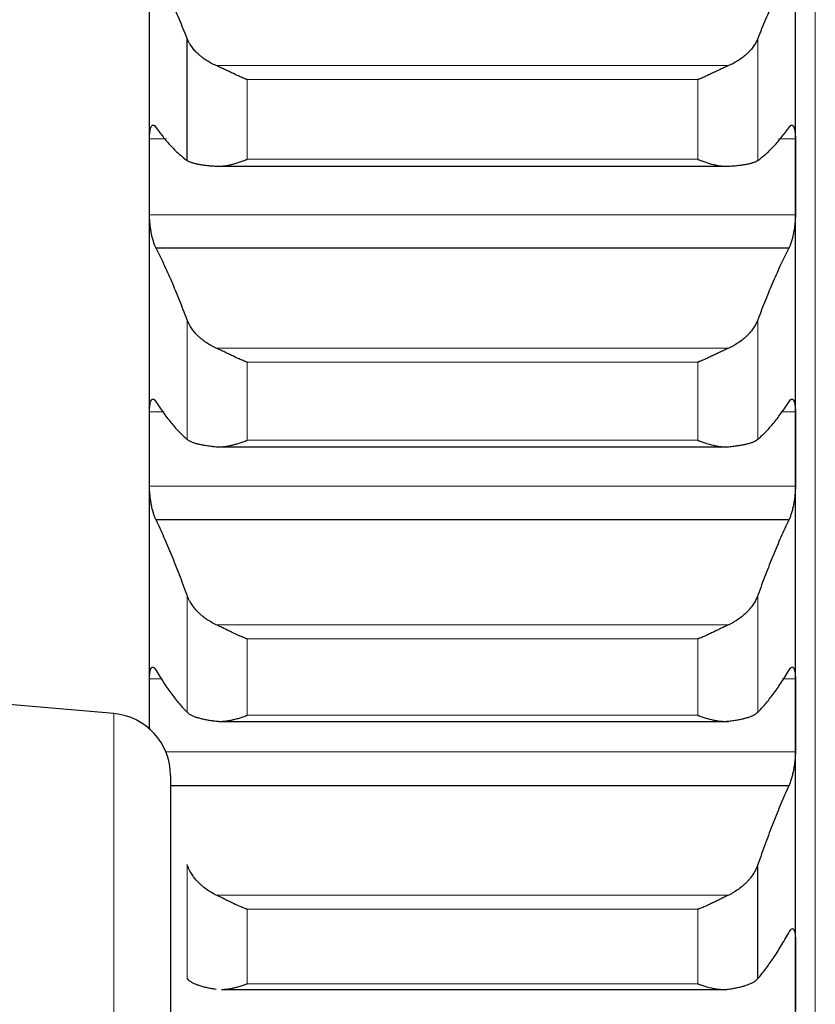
# Model space of a CAD drawing. Header units: inches. Extents: x 0 to 17820, y -10 to 12600.
# Tile 51 of 256: x 6443 to 6507, y 3998 to 4077. Entities that reach past the tile are written whole.
import ezdxf

# ---------------------------------------------------------------- set-up
doc = ezdxf.new("R2010")
doc.units = ezdxf.units.IN
doc.layers.add('1', color=7, linetype='Continuous', true_color=0xffffff)

msp = doc.modelspace()

# ---------------------------------------------------------------- linework, layer by layer
at = {"layer": '1', "color": 110, "linetype": 'Continuous', "lineweight": 13}
for p, q in [((6506.743, 4345.566), (6506.743, 3895.559)), ((6502.117, 4065.508), (6502.117, 4075.332)), ((6499.775, 4073.144), (6458.512, 4073.144)), ((6497.288, 4072.009), (6460.999, 4072.009)), ((6460.999, 4065.594), (6460.999, 4072.009)), ((6497.288, 4065.594), (6497.288, 4072.009)), ((6454.518, 4067.255), (6453.146, 4067.255)), ((6505.141, 4067.255), (6503.769, 4067.255)), ((6497.288, 4065.594), (6460.999, 4065.594)), ((6505.141, 4061.128), (6453.146, 4061.128)), ((6456.17, 4043.051), (6456.17, 4052.677)), ((6502.117, 4043.051), (6502.117, 4052.677)), ((6499.775, 4050.398), (6458.512, 4050.398)), ((6497.288, 4049.256), (6460.999, 4049.256)), ((6460.999, 4042.97), (6460.999, 4049.256)), ((6497.288, 4042.97), (6497.288, 4049.256)), ((6454.327, 4045.267), (6453.146, 4045.267)), ((6505.141, 4045.267), (6503.96, 4045.267)), ((6497.288, 4042.97), (6460.999, 4042.97)), ((6505.141, 4039.269), (6453.146, 4039.269)), ((6456.17, 4021.079), (6456.17, 4030.492)), ((6502.117, 4021.079), (6502.117, 4030.492)), ((6499.775, 4028.125), (6458.512, 4028.125)), ((6497.288, 4026.977), (6460.999, 4026.977)), ((6460.999, 4020.831), (6460.999, 4026.977)), ((6497.288, 4020.831), (6497.288, 4026.977)), ((6454.178, 4023.759), (6453.146, 4023.759)), ((6505.141, 4023.759), (6504.109, 4023.759)), ((6450.279, 3720.167), (6450.279, 4020.965)), ((6497.288, 4020.831), (6460.999, 4020.831)), ((6505.141, 4017.9), (6454.462, 4017.9)), ((6456.17, 3999.626), (6456.17, 4008.811)), ((6499.775, 4006.36), (6458.512, 4006.36)), ((6497.288, 4005.209), (6460.999, 4005.209)), ((6460.999, 3999.212), (6460.999, 4005.209)), ((6497.288, 3999.212), (6497.288, 4005.209)), ((6497.288, 3999.212), (6460.999, 3999.212))]:
    msp.add_line(p, q, dxfattribs=at)
at = {"layer": '1', "color": 2, "linetype": 'Continuous', "lineweight": 25}
for p, q in [((6453.143, 4064.192), (6453.143, 4086.566)), ((6505.143, 4064.192), (6505.143, 4086.566)), ((6456.17, 4065.508), (6456.17, 4075.332)), ((6458.512, 4065.034), (6499.775, 4065.034)), ((6453.143, 4042.268), (6453.143, 4064.192)), ((6505.143, 4042.268), (6505.143, 4064.192)), ((6504.606, 4058.447), (6453.681, 4058.447)), ((6453.143, 4020.83), (6453.143, 4042.268)), ((6458.795, 4042.446), (6499.775, 4042.446)), ((6505.143, 4020.83), (6505.143, 4042.268)), ((6504.606, 4036.555), (6453.681, 4036.555)), ((6450.279, 4020.965), (6293.646, 4034.669)), ((6458.871, 4020.342), (6499.775, 4020.342)), ((6505.143, 3999.911), (6505.143, 4020.83)), ((6454.843, 4015.984), (6454.843, 3895.566)), ((6504.606, 4015.159), (6454.844, 4015.159)), ((6502.117, 3999.626), (6502.117, 4008.811)), ((6505.143, 3979.547), (6505.143, 3999.911)), ((6458.947, 3998.757), (6499.358, 3998.757))]:
    msp.add_line(p, q, dxfattribs=at)
msp.add_arc((6449.843, 4015.984), 5, 0, 85, dxfattribs=at)
for points in [[(6456.17, 4075.332), (6455.966, 4075.853), (6455.556, 4076.863), (6454.937, 4078.278), (6454.312, 4079.596), (6453.892, 4080.408), (6453.681, 4080.798)], [(6504.606, 4080.798), (6504.395, 4080.408), (6503.975, 4079.596), (6503.35, 4078.278), (6502.731, 4076.863), (6502.321, 4075.853), (6502.117, 4075.332)], [(6453.681, 4068.14), (6453.892, 4067.844), (6454.312, 4067.291), (6454.937, 4066.576), (6455.556, 4065.975), (6455.966, 4065.651), (6456.17, 4065.508)], [(6502.117, 4065.508), (6502.321, 4065.651), (6502.731, 4065.975), (6503.35, 4066.576), (6503.975, 4067.291), (6504.395, 4067.844), (6504.606, 4068.14)], [(6453.143, 4064.192), (6453.143, 4065.213), (6453.144, 4066.234), (6453.146, 4067.255)], [(6505.141, 4067.255), (6505.143, 4066.234), (6505.143, 4065.213), (6505.143, 4064.192)], [(6453.146, 4061.128), (6453.144, 4062.149), (6453.143, 4063.17), (6453.143, 4064.192)], [(6505.143, 4064.192), (6505.143, 4063.17), (6505.143, 4062.149), (6505.141, 4061.128)], [(6456.17, 4052.677), (6455.966, 4053.222), (6455.556, 4054.279), (6454.937, 4055.769), (6454.312, 4057.164), (6453.892, 4058.03), (6453.681, 4058.447)], [(6504.606, 4058.447), (6504.395, 4058.03), (6503.975, 4057.164), (6503.35, 4055.769), (6502.731, 4054.279), (6502.321, 4053.222), (6502.117, 4052.677)], [(6453.681, 4046.044), (6453.892, 4045.719), (6454.312, 4045.107), (6454.937, 4044.302), (6455.556, 4043.611), (6455.966, 4043.225), (6456.17, 4043.051)], [(6502.117, 4043.051), (6502.321, 4043.225), (6502.731, 4043.611), (6503.35, 4044.302), (6503.975, 4045.107), (6504.395, 4045.719), (6504.606, 4046.044)], [(6453.143, 4042.268), (6453.143, 4043.267), (6453.144, 4044.267), (6453.146, 4045.267)], [(6505.141, 4045.267), (6505.143, 4044.267), (6505.143, 4043.267), (6505.143, 4042.268)], [(6453.146, 4039.269), (6453.144, 4040.268), (6453.143, 4041.268), (6453.143, 4042.268)], [(6505.143, 4042.268), (6505.143, 4041.268), (6505.143, 4040.268), (6505.141, 4039.269)], [(6456.17, 4030.492), (6455.966, 4031.059), (6455.556, 4032.162), (6454.937, 4033.724), (6454.312, 4035.194), (6453.892, 4036.112), (6453.681, 4036.555)], [(6504.606, 4036.555), (6504.395, 4036.112), (6503.975, 4035.194), (6503.35, 4033.724), (6502.731, 4032.162), (6502.321, 4031.059), (6502.117, 4030.492)], [(6453.681, 4024.427), (6453.892, 4024.073), (6454.312, 4023.404), (6454.937, 4022.511), (6455.556, 4021.73), (6455.966, 4021.283), (6456.17, 4021.079)], [(6502.117, 4021.079), (6502.321, 4021.283), (6502.731, 4021.73), (6503.35, 4022.511), (6503.975, 4023.404), (6504.395, 4024.073), (6504.606, 4024.427)], [(6453.143, 4020.83), (6453.143, 4021.806), (6453.144, 4022.782), (6453.146, 4023.759)], [(6505.141, 4023.759), (6505.143, 4022.782), (6505.143, 4021.806), (6505.143, 4020.83)], [(6453.144, 4019.689), (6453.144, 4020.069), (6453.143, 4020.449), (6453.143, 4020.83)], [(6505.143, 4020.83), (6505.143, 4019.853), (6505.143, 4018.877), (6505.141, 4017.9)], [(6504.606, 4015.159), (6504.395, 4014.689), (6503.975, 4013.721), (6503.35, 4012.179), (6502.731, 4010.547), (6502.321, 4009.4), (6502.117, 4008.811)], [(6502.117, 3999.626), (6502.321, 3999.861), (6502.731, 4000.368), (6503.35, 4001.238), (6503.975, 4002.217), (6504.395, 4002.943), (6504.606, 4003.325)], [(6505.141, 4002.767), (6505.143, 4001.815), (6505.143, 4000.863), (6505.143, 3999.911)], [(6505.143, 3999.911), (6505.143, 3998.96), (6505.143, 3998.008), (6505.141, 3997.056)]]:
    msp.add_open_spline(points, degree=3, dxfattribs=at)
for points, knots in [([(6458.512, 4073.144), (6458.366, 4073.207), (6458.226, 4073.275), (6457.957, 4073.418), (6457.7, 4073.57), (6457.463, 4073.738), (6457.323, 4073.848), (6457.295, 4073.871), (6457.24, 4073.916), (6457.213, 4073.938), (6457.133, 4074.007), (6457.081, 4074.054), (6456.931, 4074.195), (6456.839, 4074.292), (6456.667, 4074.489), (6456.588, 4074.59), (6456.48, 4074.744), (6456.445, 4074.796), (6456.397, 4074.875), (6456.381, 4074.902), (6456.35, 4074.955), (6456.335, 4074.981), (6456.263, 4075.115), (6456.212, 4075.223), (6456.17, 4075.332)], [0, 0, 0, 0, 0.125, 0.125, 0.25, 0.375, 0.375, 0.40625, 0.40625, 0.4375, 0.4375, 0.5, 0.5, 0.625, 0.625, 0.75, 0.75, 0.8125, 0.8125, 0.84375, 0.84375, 0.875, 0.875, 1, 1, 1, 1]), ([(6502.117, 4075.332), (6502.075, 4075.223), (6502.025, 4075.116), (6501.91, 4074.904), (6501.781, 4074.695), (6501.623, 4074.493), (6501.494, 4074.344), (6501.449, 4074.295), (6501.379, 4074.222), (6501.355, 4074.197), (6501.306, 4074.149), (6501.282, 4074.125), (6501.157, 4074.008), (6500.945, 4073.826), (6500.71, 4073.658), (6500.463, 4073.497), (6500.334, 4073.421), (6500.164, 4073.33), (6500.13, 4073.312), (6500.06, 4073.277), (6499.956, 4073.225), (6499.848, 4073.176), (6499.775, 4073.144)], [0, 0, 0, 0, 0.125, 0.125, 0.25, 0.375, 0.375, 0.4375, 0.4375, 0.46875, 0.46875, 0.5, 0.5, 0.625, 0.75, 0.75, 0.875, 0.875, 0.90625, 0.90625, 0.9375, 1, 1, 1, 1]), ([(6460.999, 4072.009), (6460.996, 4072.01), (6460.993, 4072.012), (6460.986, 4072.014), (6460.983, 4072.016), (6460.973, 4072.02), (6460.953, 4072.028), (6460.907, 4072.047), (6460.814, 4072.085), (6460.735, 4072.119), (6460.577, 4072.186), (6460.472, 4072.233), (6460.158, 4072.373), (6459.95, 4072.47), (6459.639, 4072.618), (6459.535, 4072.668), (6459.38, 4072.742), (6459.328, 4072.767), (6459.224, 4072.816), (6459.172, 4072.841), (6459.018, 4072.914), (6458.915, 4072.962), (6458.712, 4073.056), (6458.612, 4073.101), (6458.512, 4073.144)], [0, 0, 0, 0, 0.003906, 0.003906, 0.007813, 0.007813, 0.015625, 0.03125, 0.0625, 0.125, 0.125, 0.25, 0.25, 0.5, 0.5, 0.625, 0.625, 0.6875, 0.6875, 0.75, 0.75, 0.875, 0.875, 1, 1, 1, 1]), ([(6499.775, 4073.144), (6499.675, 4073.101), (6499.575, 4073.056), (6499.374, 4072.963), (6499.273, 4072.916), (6499.069, 4072.819), (6498.966, 4072.77), (6498.76, 4072.671), (6498.655, 4072.622), (6498.446, 4072.522), (6498.341, 4072.473), (6498.131, 4072.375), (6498.026, 4072.327), (6497.816, 4072.233), (6497.71, 4072.186), (6497.552, 4072.119), (6497.473, 4072.085), (6497.38, 4072.047), (6497.334, 4072.028), (6497.314, 4072.02), (6497.301, 4072.014), (6497.294, 4072.012), (6497.288, 4072.009)], [0, 0, 0, 0, 0.125, 0.125, 0.25, 0.25, 0.375, 0.375, 0.5, 0.5, 0.625, 0.625, 0.75, 0.75, 0.875, 0.875, 0.9375, 0.96875, 0.984375, 0.992187, 0.992187, 1, 1, 1, 1]), ([(6453.146, 4067.255), (6453.146, 4067.315), (6453.148, 4067.43), (6453.156, 4067.591), (6453.165, 4067.69), (6453.173, 4067.762), (6453.176, 4067.785), (6453.182, 4067.831), (6453.185, 4067.853), (6453.203, 4067.959), (6453.22, 4068.033), (6453.244, 4068.113), (6453.25, 4068.128), (6453.258, 4068.15), (6453.26, 4068.157), (6453.266, 4068.171), (6453.28, 4068.205), (6453.306, 4068.256), (6453.332, 4068.29), (6453.359, 4068.317), (6453.373, 4068.328), (6453.417, 4068.351), (6453.448, 4068.353), (6453.495, 4068.338), (6453.512, 4068.331), (6453.536, 4068.314), (6453.545, 4068.308), (6453.562, 4068.294), (6453.57, 4068.286), (6453.612, 4068.243), (6453.646, 4068.197), (6453.681, 4068.14)], [0, 0, 0, 0, 0.0625, 0.125, 0.1875, 0.1875, 0.21875, 0.21875, 0.25, 0.25, 0.375, 0.375, 0.40625, 0.40625, 0.421875, 0.421875, 0.4375, 0.5, 0.5625, 0.5625, 0.625, 0.625, 0.75, 0.75, 0.8125, 0.8125, 0.84375, 0.84375, 0.875, 0.875, 1, 1, 1, 1]), ([(6504.606, 4068.14), (6504.64, 4068.197), (6504.675, 4068.243), (6504.725, 4068.294), (6504.741, 4068.308), (6504.766, 4068.325), (6504.774, 4068.329), (6504.791, 4068.337), (6504.799, 4068.341), (6504.839, 4068.353), (6504.869, 4068.351), (6504.913, 4068.328), (6504.927, 4068.318), (6504.947, 4068.297), (6504.954, 4068.289), (6504.967, 4068.273), (6504.973, 4068.263), (6505.005, 4068.214), (6505.027, 4068.162), (6505.052, 4068.083), (6505.057, 4068.067), (6505.066, 4068.032), (6505.07, 4068.014), (6505.083, 4067.957), (6505.091, 4067.917), (6505.112, 4067.79), (6505.122, 4067.696), (6505.131, 4067.565), (6505.133, 4067.539), (6505.136, 4067.484), (6505.137, 4067.457), (6505.14, 4067.373), (6505.141, 4067.315), (6505.141, 4067.255)], [0, 0, 0, 0, 0.125, 0.125, 0.1875, 0.1875, 0.21875, 0.21875, 0.25, 0.25, 0.375, 0.375, 0.4375, 0.4375, 0.46875, 0.46875, 0.5, 0.5, 0.625, 0.625, 0.65625, 0.65625, 0.6875, 0.6875, 0.75, 0.75, 0.875, 0.875, 0.90625, 0.90625, 0.9375, 0.9375, 1, 1, 1, 1]), ([(6456.17, 4065.508), (6456.212, 4065.478), (6456.262, 4065.45), (6456.377, 4065.396), (6456.506, 4065.345), (6456.664, 4065.299), (6456.793, 4065.266), (6456.838, 4065.255), (6456.908, 4065.24), (6456.932, 4065.234), (6456.981, 4065.224), (6457.005, 4065.219), (6457.13, 4065.195), (6457.341, 4065.159), (6457.577, 4065.128), (6457.824, 4065.099), (6457.953, 4065.086), (6458.123, 4065.071), (6458.157, 4065.068), (6458.227, 4065.062), (6458.331, 4065.054), (6458.439, 4065.046), (6458.512, 4065.041)], [0, 0, 0, 0, 0.125, 0.125, 0.25, 0.375, 0.375, 0.4375, 0.4375, 0.46875, 0.46875, 0.5, 0.5, 0.625, 0.75, 0.75, 0.875, 0.875, 0.90625, 0.90625, 0.9375, 1, 1, 1, 1]), ([(6458.512, 4065.041), (6458.612, 4065.034), (6458.712, 4065.033), (6458.913, 4065.04), (6459.014, 4065.048), (6459.218, 4065.072), (6459.321, 4065.088), (6459.527, 4065.127), (6459.632, 4065.15), (6459.841, 4065.201), (6459.946, 4065.229), (6460.156, 4065.291), (6460.261, 4065.324), (6460.471, 4065.395), (6460.576, 4065.432), (6460.735, 4065.491), (6460.814, 4065.521), (6460.907, 4065.557), (6460.953, 4065.576), (6460.973, 4065.584), (6460.986, 4065.589), (6460.993, 4065.592), (6460.999, 4065.594)], [0, 0, 0, 0, 0.125, 0.125, 0.25, 0.25, 0.375, 0.375, 0.5, 0.5, 0.625, 0.625, 0.75, 0.75, 0.875, 0.875, 0.9375, 0.96875, 0.984375, 0.992188, 0.992188, 1, 1, 1, 1]), ([(6497.288, 4065.594), (6497.291, 4065.593), (6497.294, 4065.592), (6497.301, 4065.589), (6497.304, 4065.588), (6497.314, 4065.584), (6497.334, 4065.576), (6497.38, 4065.557), (6497.473, 4065.521), (6497.658, 4065.451), (6497.815, 4065.395), (6498.129, 4065.29), (6498.337, 4065.228), (6498.648, 4065.151), (6498.752, 4065.128), (6498.907, 4065.099), (6498.959, 4065.09), (6499.063, 4065.074), (6499.114, 4065.067), (6499.269, 4065.048), (6499.372, 4065.04), (6499.575, 4065.033), (6499.675, 4065.034), (6499.775, 4065.041)], [0, 0, 0, 0, 0.003906, 0.003906, 0.007812, 0.007812, 0.015625, 0.03125, 0.0625, 0.125, 0.25, 0.25, 0.5, 0.5, 0.625, 0.625, 0.6875, 0.6875, 0.75, 0.75, 0.875, 0.875, 1, 1, 1, 1]), ([(6499.775, 4065.041), (6499.921, 4065.051), (6500.061, 4065.062), (6500.33, 4065.086), (6500.587, 4065.112), (6500.823, 4065.143), (6500.964, 4065.164), (6500.992, 4065.168), (6501.047, 4065.177), (6501.074, 4065.182), (6501.154, 4065.195), (6501.206, 4065.205), (6501.356, 4065.234), (6501.448, 4065.254), (6501.62, 4065.298), (6501.699, 4065.321), (6501.807, 4065.358), (6501.841, 4065.37), (6501.89, 4065.389), (6501.906, 4065.396), (6501.937, 4065.409), (6501.952, 4065.416), (6502.024, 4065.45), (6502.075, 4065.478), (6502.117, 4065.508)], [0, 0, 0, 0, 0.125, 0.125, 0.25, 0.375, 0.375, 0.40625, 0.40625, 0.4375, 0.4375, 0.5, 0.5, 0.625, 0.625, 0.75, 0.75, 0.8125, 0.8125, 0.84375, 0.84375, 0.875, 0.875, 1, 1, 1, 1]), ([(6453.681, 4058.447), (6453.646, 4058.506), (6453.612, 4058.576), (6453.562, 4058.695), (6453.545, 4058.737), (6453.521, 4058.803), (6453.513, 4058.826), (6453.496, 4058.873), (6453.488, 4058.898), (6453.448, 4059.02), (6453.418, 4059.125), (6453.374, 4059.293), (6453.36, 4059.351), (6453.34, 4059.44), (6453.333, 4059.471), (6453.32, 4059.531), (6453.313, 4059.562), (6453.282, 4059.716), (6453.26, 4059.843), (6453.235, 4060.005), (6453.23, 4060.038), (6453.221, 4060.104), (6453.217, 4060.137), (6453.204, 4060.236), (6453.196, 4060.301), (6453.175, 4060.498), (6453.165, 4060.627), (6453.155, 4060.788), (6453.154, 4060.82), (6453.151, 4060.883), (6453.15, 4060.914), (6453.147, 4061.007), (6453.146, 4061.068), (6453.146, 4061.128)], [0, 0, 0, 0, 0.125, 0.125, 0.1875, 0.1875, 0.21875, 0.21875, 0.25, 0.25, 0.375, 0.375, 0.4375, 0.4375, 0.46875, 0.46875, 0.5, 0.5, 0.625, 0.625, 0.65625, 0.65625, 0.6875, 0.6875, 0.75, 0.75, 0.875, 0.875, 0.90625, 0.90625, 0.9375, 0.9375, 1, 1, 1, 1]), ([(6505.141, 4061.128), (6505.141, 4061.068), (6505.139, 4060.947), (6505.131, 4060.76), (6505.122, 4060.631), (6505.114, 4060.533), (6505.111, 4060.5), (6505.105, 4060.434), (6505.101, 4060.401), (6505.084, 4060.237), (6505.067, 4060.107), (6505.042, 4059.944), (6505.037, 4059.911), (6505.029, 4059.863), (6505.027, 4059.847), (6505.021, 4059.814), (6505.007, 4059.734), (6504.98, 4059.593), (6504.955, 4059.472), (6504.928, 4059.354), (6504.913, 4059.296), (6504.87, 4059.126), (6504.839, 4059.021), (6504.791, 4058.875), (6504.775, 4058.828), (6504.75, 4058.761), (6504.742, 4058.739), (6504.725, 4058.697), (6504.717, 4058.676), (6504.675, 4058.576), (6504.64, 4058.506), (6504.606, 4058.447)], [0, 0, 0, 0, 0.0625, 0.125, 0.1875, 0.1875, 0.21875, 0.21875, 0.25, 0.25, 0.375, 0.375, 0.40625, 0.40625, 0.421875, 0.421875, 0.4375, 0.5, 0.5625, 0.5625, 0.625, 0.625, 0.75, 0.75, 0.8125, 0.8125, 0.84375, 0.84375, 0.875, 0.875, 1, 1, 1, 1]), ([(6458.512, 4050.398), (6458.366, 4050.464), (6458.226, 4050.534), (6457.957, 4050.683), (6457.7, 4050.841), (6457.463, 4051.016), (6457.323, 4051.13), (6457.295, 4051.154), (6457.24, 4051.2), (6457.213, 4051.224), (6457.133, 4051.296), (6457.081, 4051.344), (6456.931, 4051.491), (6456.839, 4051.592), (6456.667, 4051.798), (6456.588, 4051.903), (6456.48, 4052.064), (6456.445, 4052.118), (6456.397, 4052.201), (6456.381, 4052.228), (6456.35, 4052.283), (6456.335, 4052.311), (6456.263, 4052.451), (6456.212, 4052.564), (6456.17, 4052.677)], [0, 0, 0, 0, 0.125, 0.125, 0.25, 0.375, 0.375, 0.40625, 0.40625, 0.4375, 0.4375, 0.5, 0.5, 0.625, 0.625, 0.75, 0.75, 0.8125, 0.8125, 0.84375, 0.84375, 0.875, 0.875, 1, 1, 1, 1]), ([(6502.117, 4052.677), (6502.075, 4052.564), (6502.025, 4052.451), (6501.91, 4052.23), (6501.781, 4052.013), (6501.623, 4051.802), (6501.494, 4051.646), (6501.449, 4051.595), (6501.379, 4051.519), (6501.355, 4051.494), (6501.306, 4051.444), (6501.282, 4051.419), (6501.157, 4051.296), (6500.945, 4051.107), (6500.71, 4050.932), (6500.463, 4050.765), (6500.334, 4050.685), (6500.164, 4050.591), (6500.13, 4050.572), (6500.06, 4050.536), (6499.956, 4050.482), (6499.848, 4050.431), (6499.775, 4050.398)], [0, 0, 0, 0, 0.125, 0.125, 0.25, 0.375, 0.375, 0.4375, 0.4375, 0.46875, 0.46875, 0.5, 0.5, 0.625, 0.75, 0.75, 0.875, 0.875, 0.90625, 0.90625, 0.9375, 1, 1, 1, 1]), ([(6460.999, 4049.256), (6460.996, 4049.257), (6460.993, 4049.258), (6460.986, 4049.261), (6460.983, 4049.262), (6460.973, 4049.266), (6460.953, 4049.274), (6460.907, 4049.293), (6460.814, 4049.331), (6460.735, 4049.364), (6460.577, 4049.431), (6460.472, 4049.476), (6460.158, 4049.616), (6459.95, 4049.713), (6459.639, 4049.861), (6459.535, 4049.911), (6459.38, 4049.986), (6459.328, 4050.011), (6459.224, 4050.062), (6459.172, 4050.087), (6459.018, 4050.161), (6458.915, 4050.211), (6458.712, 4050.307), (6458.612, 4050.353), (6458.512, 4050.398)], [0, 0, 0, 0, 0.003906, 0.003906, 0.007813, 0.007813, 0.015625, 0.03125, 0.0625, 0.125, 0.125, 0.25, 0.25, 0.5, 0.5, 0.625, 0.625, 0.6875, 0.6875, 0.75, 0.75, 0.875, 0.875, 1, 1, 1, 1]), ([(6499.775, 4050.398), (6499.675, 4050.353), (6499.575, 4050.307), (6499.374, 4050.212), (6499.273, 4050.163), (6499.069, 4050.065), (6498.966, 4050.015), (6498.76, 4049.915), (6498.655, 4049.865), (6498.446, 4049.765), (6498.341, 4049.715), (6498.131, 4049.618), (6498.026, 4049.57), (6497.816, 4049.477), (6497.71, 4049.431), (6497.552, 4049.364), (6497.473, 4049.331), (6497.38, 4049.293), (6497.334, 4049.274), (6497.314, 4049.266), (6497.301, 4049.261), (6497.294, 4049.258), (6497.288, 4049.256)], [0, 0, 0, 0, 0.125, 0.125, 0.25, 0.25, 0.375, 0.375, 0.5, 0.5, 0.625, 0.625, 0.75, 0.75, 0.875, 0.875, 0.9375, 0.96875, 0.984375, 0.992187, 0.992187, 1, 1, 1, 1]), ([(6453.146, 4045.267), (6453.146, 4045.325), (6453.148, 4045.437), (6453.156, 4045.593), (6453.165, 4045.689), (6453.173, 4045.758), (6453.176, 4045.78), (6453.182, 4045.824), (6453.185, 4045.845), (6453.203, 4045.946), (6453.22, 4046.016), (6453.244, 4046.09), (6453.25, 4046.104), (6453.258, 4046.124), (6453.26, 4046.131), (6453.266, 4046.143), (6453.28, 4046.174), (6453.306, 4046.22), (6453.332, 4046.248), (6453.359, 4046.271), (6453.373, 4046.279), (6453.417, 4046.294), (6453.448, 4046.291), (6453.495, 4046.269), (6453.512, 4046.259), (6453.536, 4046.238), (6453.545, 4046.231), (6453.562, 4046.214), (6453.57, 4046.205), (6453.612, 4046.156), (6453.646, 4046.106), (6453.681, 4046.044)], [0, 0, 0, 0, 0.0625, 0.125, 0.1875, 0.1875, 0.21875, 0.21875, 0.25, 0.25, 0.375, 0.375, 0.40625, 0.40625, 0.421875, 0.421875, 0.4375, 0.5, 0.5625, 0.5625, 0.625, 0.625, 0.75, 0.75, 0.8125, 0.8125, 0.84375, 0.84375, 0.875, 0.875, 1, 1, 1, 1]), ([(6504.606, 4046.044), (6504.64, 4046.106), (6504.675, 4046.156), (6504.725, 4046.214), (6504.741, 4046.231), (6504.766, 4046.251), (6504.774, 4046.257), (6504.791, 4046.268), (6504.799, 4046.272), (6504.839, 4046.291), (6504.869, 4046.294), (6504.913, 4046.279), (6504.927, 4046.271), (6504.947, 4046.255), (6504.954, 4046.248), (6504.967, 4046.234), (6504.973, 4046.226), (6505.005, 4046.182), (6505.027, 4046.136), (6505.052, 4046.062), (6505.057, 4046.047), (6505.066, 4046.015), (6505.07, 4045.997), (6505.083, 4045.944), (6505.091, 4045.907), (6505.112, 4045.785), (6505.122, 4045.695), (6505.131, 4045.569), (6505.133, 4045.543), (6505.136, 4045.49), (6505.137, 4045.463), (6505.14, 4045.381), (6505.141, 4045.325), (6505.141, 4045.267)], [0, 0, 0, 0, 0.125, 0.125, 0.1875, 0.1875, 0.21875, 0.21875, 0.25, 0.25, 0.375, 0.375, 0.4375, 0.4375, 0.46875, 0.46875, 0.5, 0.5, 0.625, 0.625, 0.65625, 0.65625, 0.6875, 0.6875, 0.75, 0.75, 0.875, 0.875, 0.90625, 0.90625, 0.9375, 0.9375, 1, 1, 1, 1]), ([(6456.17, 4043.051), (6456.212, 4043.015), (6456.262, 4042.981), (6456.377, 4042.914), (6456.506, 4042.851), (6456.664, 4042.793), (6456.793, 4042.751), (6456.838, 4042.738), (6456.908, 4042.718), (6456.932, 4042.711), (6456.981, 4042.698), (6457.005, 4042.692), (6457.13, 4042.661), (6457.341, 4042.615), (6457.577, 4042.574), (6457.824, 4042.536), (6457.953, 4042.519), (6458.123, 4042.498), (6458.157, 4042.494), (6458.227, 4042.487), (6458.331, 4042.475), (6458.439, 4042.465), (6458.512, 4042.458)], [0, 0, 0, 0, 0.125, 0.125, 0.25, 0.375, 0.375, 0.4375, 0.4375, 0.46875, 0.46875, 0.5, 0.5, 0.625, 0.75, 0.75, 0.875, 0.875, 0.90625, 0.90625, 0.9375, 1, 1, 1, 1]), ([(6499.775, 4042.458), (6499.921, 4042.471), (6500.061, 4042.486), (6500.33, 4042.518), (6500.587, 4042.553), (6500.823, 4042.594), (6500.964, 4042.621), (6500.992, 4042.627), (6501.047, 4042.638), (6501.074, 4042.644), (6501.154, 4042.661), (6501.206, 4042.673), (6501.356, 4042.71), (6501.448, 4042.737), (6501.62, 4042.792), (6501.699, 4042.82), (6501.807, 4042.866), (6501.841, 4042.882), (6501.89, 4042.906), (6501.906, 4042.914), (6501.937, 4042.93), (6501.952, 4042.938), (6502.024, 4042.98), (6502.075, 4043.015), (6502.117, 4043.051)], [0, 0, 0, 0, 0.125, 0.125, 0.25, 0.375, 0.375, 0.40625, 0.40625, 0.4375, 0.4375, 0.5, 0.5, 0.625, 0.625, 0.75, 0.75, 0.8125, 0.8125, 0.84375, 0.84375, 0.875, 0.875, 1, 1, 1, 1]), ([(6458.512, 4042.458), (6458.612, 4042.449), (6458.712, 4042.445), (6458.913, 4042.448), (6459.014, 4042.454), (6459.218, 4042.474), (6459.321, 4042.488), (6459.527, 4042.522), (6459.632, 4042.543), (6459.841, 4042.591), (6459.946, 4042.618), (6460.156, 4042.677), (6460.261, 4042.708), (6460.471, 4042.776), (6460.576, 4042.812), (6460.735, 4042.87), (6460.814, 4042.899), (6460.907, 4042.934), (6460.953, 4042.952), (6460.973, 4042.96), (6460.986, 4042.965), (6460.993, 4042.968), (6460.999, 4042.97)], [0, 0, 0, 0, 0.125, 0.125, 0.25, 0.25, 0.375, 0.375, 0.5, 0.5, 0.625, 0.625, 0.75, 0.75, 0.875, 0.875, 0.9375, 0.96875, 0.984375, 0.992188, 0.992188, 1, 1, 1, 1]), ([(6497.288, 4042.97), (6497.291, 4042.969), (6497.294, 4042.968), (6497.301, 4042.965), (6497.304, 4042.964), (6497.314, 4042.96), (6497.334, 4042.952), (6497.38, 4042.934), (6497.473, 4042.899), (6497.658, 4042.831), (6497.815, 4042.776), (6498.129, 4042.675), (6498.337, 4042.616), (6498.648, 4042.545), (6498.752, 4042.524), (6498.907, 4042.497), (6498.959, 4042.489), (6499.063, 4042.475), (6499.114, 4042.469), (6499.269, 4042.454), (6499.372, 4042.448), (6499.575, 4042.445), (6499.675, 4042.449), (6499.775, 4042.458)], [0, 0, 0, 0, 0.003906, 0.003906, 0.007813, 0.007813, 0.015625, 0.03125, 0.0625, 0.125, 0.25, 0.25, 0.5, 0.5, 0.625, 0.625, 0.6875, 0.6875, 0.75, 0.75, 0.875, 0.875, 1, 1, 1, 1]), ([(6453.681, 4036.555), (6453.646, 4036.619), (6453.612, 4036.693), (6453.562, 4036.818), (6453.545, 4036.862), (6453.521, 4036.931), (6453.513, 4036.955), (6453.496, 4037.004), (6453.488, 4037.029), (6453.448, 4037.155), (6453.418, 4037.263), (6453.374, 4037.435), (6453.36, 4037.494), (6453.34, 4037.585), (6453.333, 4037.616), (6453.32, 4037.677), (6453.313, 4037.708), (6453.282, 4037.865), (6453.26, 4037.992), (6453.235, 4038.155), (6453.23, 4038.188), (6453.221, 4038.254), (6453.217, 4038.287), (6453.204, 4038.386), (6453.196, 4038.452), (6453.175, 4038.647), (6453.165, 4038.776), (6453.155, 4038.934), (6453.154, 4038.966), (6453.151, 4039.028), (6453.15, 4039.059), (6453.147, 4039.151), (6453.146, 4039.21), (6453.146, 4039.269)], [0, 0, 0, 0, 0.125, 0.125, 0.1875, 0.1875, 0.21875, 0.21875, 0.25, 0.25, 0.375, 0.375, 0.4375, 0.4375, 0.46875, 0.46875, 0.5, 0.5, 0.625, 0.625, 0.65625, 0.65625, 0.6875, 0.6875, 0.75, 0.75, 0.875, 0.875, 0.90625, 0.90625, 0.9375, 0.9375, 1, 1, 1, 1]), ([(6505.141, 4039.269), (6505.141, 4039.21), (6505.139, 4039.092), (6505.131, 4038.907), (6505.122, 4038.779), (6505.114, 4038.682), (6505.111, 4038.649), (6505.105, 4038.584), (6505.101, 4038.551), (6505.084, 4038.388), (6505.067, 4038.257), (6505.042, 4038.094), (6505.037, 4038.061), (6505.029, 4038.012), (6505.027, 4037.996), (6505.021, 4037.963), (6505.007, 4037.882), (6504.98, 4037.74), (6504.955, 4037.618), (6504.928, 4037.497), (6504.913, 4037.438), (6504.87, 4037.264), (6504.839, 4037.156), (6504.791, 4037.005), (6504.775, 4036.957), (6504.75, 4036.887), (6504.742, 4036.864), (6504.725, 4036.82), (6504.717, 4036.798), (6504.675, 4036.693), (6504.64, 4036.619), (6504.606, 4036.555)], [0, 0, 0, 0, 0.0625, 0.125, 0.1875, 0.1875, 0.21875, 0.21875, 0.25, 0.25, 0.375, 0.375, 0.40625, 0.40625, 0.421875, 0.421875, 0.4375, 0.5, 0.5625, 0.5625, 0.625, 0.625, 0.75, 0.75, 0.8125, 0.8125, 0.84375, 0.84375, 0.875, 0.875, 1, 1, 1, 1]), ([(6458.512, 4028.125), (6458.366, 4028.192), (6458.226, 4028.265), (6457.957, 4028.42), (6457.7, 4028.584), (6457.463, 4028.765), (6457.323, 4028.884), (6457.295, 4028.908), (6457.24, 4028.957), (6457.213, 4028.981), (6457.133, 4029.055), (6457.081, 4029.106), (6456.931, 4029.259), (6456.839, 4029.363), (6456.667, 4029.577), (6456.588, 4029.686), (6456.48, 4029.854), (6456.445, 4029.91), (6456.397, 4029.996), (6456.381, 4030.024), (6456.35, 4030.082), (6456.335, 4030.111), (6456.263, 4030.256), (6456.212, 4030.373), (6456.17, 4030.492)], [0, 0, 0, 0, 0.125, 0.125, 0.25, 0.375, 0.375, 0.40625, 0.40625, 0.4375, 0.4375, 0.5, 0.5, 0.625, 0.625, 0.75, 0.75, 0.8125, 0.8125, 0.84375, 0.84375, 0.875, 0.875, 1, 1, 1, 1]), ([(6502.117, 4030.492), (6502.075, 4030.373), (6502.025, 4030.256), (6501.91, 4030.027), (6501.781, 4029.8), (6501.623, 4029.581), (6501.494, 4029.42), (6501.449, 4029.366), (6501.379, 4029.287), (6501.355, 4029.261), (6501.306, 4029.209), (6501.282, 4029.183), (6501.157, 4029.056), (6500.945, 4028.859), (6500.71, 4028.678), (6500.463, 4028.505), (6500.334, 4028.422), (6500.164, 4028.325), (6500.13, 4028.305), (6500.06, 4028.267), (6499.956, 4028.211), (6499.848, 4028.159), (6499.775, 4028.125)], [0, 0, 0, 0, 0.125, 0.125, 0.25, 0.375, 0.375, 0.4375, 0.4375, 0.46875, 0.46875, 0.5, 0.5, 0.625, 0.75, 0.75, 0.875, 0.875, 0.90625, 0.90625, 0.9375, 1, 1, 1, 1]), ([(6460.999, 4026.977), (6460.996, 4026.979), (6460.993, 4026.98), (6460.986, 4026.983), (6460.983, 4026.984), (6460.973, 4026.988), (6460.953, 4026.995), (6460.907, 4027.014), (6460.814, 4027.051), (6460.735, 4027.083), (6460.577, 4027.149), (6460.472, 4027.194), (6460.158, 4027.333), (6459.95, 4027.429), (6459.639, 4027.578), (6459.535, 4027.628), (6459.38, 4027.704), (6459.328, 4027.729), (6459.224, 4027.78), (6459.172, 4027.806), (6459.018, 4027.882), (6458.915, 4027.932), (6458.712, 4028.03), (6458.612, 4028.078), (6458.512, 4028.125)], [0, 0, 0, 0, 0.003906, 0.003906, 0.007812, 0.007812, 0.015625, 0.03125, 0.0625, 0.125, 0.125, 0.25, 0.25, 0.5, 0.5, 0.625, 0.625, 0.6875, 0.6875, 0.75, 0.75, 0.875, 0.875, 1, 1, 1, 1]), ([(6499.775, 4028.125), (6499.675, 4028.078), (6499.575, 4028.03), (6499.374, 4027.933), (6499.273, 4027.883), (6499.069, 4027.783), (6498.966, 4027.733), (6498.76, 4027.632), (6498.655, 4027.582), (6498.446, 4027.481), (6498.341, 4027.432), (6498.131, 4027.335), (6498.026, 4027.287), (6497.816, 4027.194), (6497.71, 4027.149), (6497.552, 4027.083), (6497.473, 4027.051), (6497.38, 4027.014), (6497.334, 4026.995), (6497.314, 4026.988), (6497.301, 4026.983), (6497.294, 4026.98), (6497.288, 4026.977)], [0, 0, 0, 0, 0.125, 0.125, 0.25, 0.25, 0.375, 0.375, 0.5, 0.5, 0.625, 0.625, 0.75, 0.75, 0.875, 0.875, 0.9375, 0.96875, 0.984375, 0.992187, 0.992187, 1, 1, 1, 1]), ([(6453.146, 4023.759), (6453.146, 4023.816), (6453.148, 4023.925), (6453.156, 4024.076), (6453.165, 4024.169), (6453.173, 4024.234), (6453.176, 4024.256), (6453.182, 4024.297), (6453.185, 4024.317), (6453.203, 4024.413), (6453.22, 4024.479), (6453.244, 4024.547), (6453.25, 4024.56), (6453.258, 4024.578), (6453.26, 4024.584), (6453.266, 4024.595), (6453.28, 4024.623), (6453.306, 4024.663), (6453.332, 4024.686), (6453.359, 4024.704), (6453.373, 4024.709), (6453.417, 4024.717), (6453.448, 4024.709), (6453.495, 4024.679), (6453.512, 4024.666), (6453.536, 4024.642), (6453.545, 4024.633), (6453.562, 4024.614), (6453.57, 4024.604), (6453.612, 4024.549), (6453.646, 4024.493), (6453.681, 4024.427)], [0, 0, 0, 0, 0.0625, 0.125, 0.1875, 0.1875, 0.21875, 0.21875, 0.25, 0.25, 0.375, 0.375, 0.40625, 0.40625, 0.421875, 0.421875, 0.4375, 0.5, 0.5625, 0.5625, 0.625, 0.625, 0.75, 0.75, 0.8125, 0.8125, 0.84375, 0.84375, 0.875, 0.875, 1, 1, 1, 1]), ([(6504.606, 4024.427), (6504.64, 4024.493), (6504.675, 4024.548), (6504.725, 4024.614), (6504.741, 4024.633), (6504.766, 4024.657), (6504.774, 4024.664), (6504.791, 4024.678), (6504.799, 4024.683), (6504.839, 4024.709), (6504.869, 4024.716), (6504.913, 4024.71), (6504.927, 4024.704), (6504.947, 4024.691), (6504.954, 4024.686), (6504.967, 4024.674), (6504.973, 4024.668), (6505.005, 4024.63), (6505.027, 4024.589), (6505.052, 4024.521), (6505.057, 4024.507), (6505.066, 4024.477), (6505.07, 4024.461), (6505.083, 4024.411), (6505.091, 4024.376), (6505.112, 4024.261), (6505.122, 4024.174), (6505.131, 4024.052), (6505.133, 4024.027), (6505.136, 4023.976), (6505.137, 4023.95), (6505.14, 4023.871), (6505.141, 4023.816), (6505.141, 4023.759)], [0, 0, 0, 0, 0.125, 0.125, 0.1875, 0.1875, 0.21875, 0.21875, 0.25, 0.25, 0.375, 0.375, 0.4375, 0.4375, 0.46875, 0.46875, 0.5, 0.5, 0.625, 0.625, 0.65625, 0.65625, 0.6875, 0.6875, 0.75, 0.75, 0.875, 0.875, 0.90625, 0.90625, 0.9375, 0.9375, 1, 1, 1, 1]), ([(6456.17, 4021.079), (6456.212, 4021.036), (6456.262, 4020.995), (6456.377, 4020.917), (6456.506, 4020.841), (6456.664, 4020.771), (6456.793, 4020.721), (6456.838, 4020.705), (6456.908, 4020.681), (6456.932, 4020.673), (6456.981, 4020.657), (6457.005, 4020.65), (6457.13, 4020.612), (6457.341, 4020.555), (6457.577, 4020.505), (6457.824, 4020.458), (6457.953, 4020.437), (6458.123, 4020.411), (6458.157, 4020.406), (6458.227, 4020.396), (6458.331, 4020.382), (6458.439, 4020.369), (6458.512, 4020.36)], [0, 0, 0, 0, 0.125, 0.125, 0.25, 0.375, 0.375, 0.4375, 0.4375, 0.46875, 0.46875, 0.5, 0.5, 0.625, 0.75, 0.75, 0.875, 0.875, 0.90625, 0.90625, 0.9375, 1, 1, 1, 1]), ([(6499.775, 4020.36), (6499.921, 4020.377), (6500.061, 4020.396), (6500.33, 4020.436), (6500.587, 4020.479), (6500.823, 4020.529), (6500.964, 4020.563), (6500.992, 4020.57), (6501.047, 4020.584), (6501.074, 4020.591), (6501.154, 4020.612), (6501.206, 4020.627), (6501.356, 4020.672), (6501.448, 4020.704), (6501.62, 4020.77), (6501.699, 4020.805), (6501.807, 4020.859), (6501.841, 4020.878), (6501.89, 4020.907), (6501.906, 4020.916), (6501.937, 4020.936), (6501.952, 4020.946), (6502.024, 4020.995), (6502.075, 4021.036), (6502.117, 4021.079)], [0, 0, 0, 0, 0.125, 0.125, 0.25, 0.375, 0.375, 0.40625, 0.40625, 0.4375, 0.4375, 0.5, 0.5, 0.625, 0.625, 0.75, 0.75, 0.8125, 0.8125, 0.84375, 0.84375, 0.875, 0.875, 1, 1, 1, 1]), ([(6458.512, 4020.36), (6458.612, 4020.349), (6458.712, 4020.343), (6458.913, 4020.341), (6459.014, 4020.345), (6459.218, 4020.36), (6459.321, 4020.372), (6459.527, 4020.403), (6459.632, 4020.422), (6459.841, 4020.467), (6459.946, 4020.492), (6460.156, 4020.547), (6460.261, 4020.577), (6460.471, 4020.643), (6460.576, 4020.678), (6460.735, 4020.733), (6460.814, 4020.761), (6460.907, 4020.796), (6460.953, 4020.813), (6460.973, 4020.821), (6460.986, 4020.826), (6460.993, 4020.829), (6460.999, 4020.831)], [0, 0, 0, 0, 0.125, 0.125, 0.25, 0.25, 0.375, 0.375, 0.5, 0.5, 0.625, 0.625, 0.75, 0.75, 0.875, 0.875, 0.9375, 0.96875, 0.984375, 0.992188, 0.992188, 1, 1, 1, 1]), ([(6497.288, 4020.831), (6497.291, 4020.83), (6497.294, 4020.829), (6497.301, 4020.826), (6497.304, 4020.825), (6497.314, 4020.821), (6497.334, 4020.813), (6497.38, 4020.796), (6497.473, 4020.761), (6497.658, 4020.695), (6497.815, 4020.643), (6498.129, 4020.545), (6498.337, 4020.49), (6498.648, 4020.424), (6498.752, 4020.405), (6498.907, 4020.381), (6498.959, 4020.374), (6499.063, 4020.362), (6499.114, 4020.357), (6499.269, 4020.345), (6499.372, 4020.341), (6499.575, 4020.343), (6499.675, 4020.349), (6499.775, 4020.36)], [0, 0, 0, 0, 0.003906, 0.003906, 0.007812, 0.007812, 0.015625, 0.03125, 0.0625, 0.125, 0.25, 0.25, 0.5, 0.5, 0.625, 0.625, 0.6875, 0.6875, 0.75, 0.75, 0.875, 0.875, 1, 1, 1, 1]), ([(6505.141, 4017.9), (6505.141, 4017.843), (6505.139, 4017.727), (6505.131, 4017.545), (6505.122, 4017.419), (6505.114, 4017.323), (6505.111, 4017.29), (6505.105, 4017.225), (6505.101, 4017.193), (6505.084, 4017.03), (6505.067, 4016.899), (6505.042, 4016.736), (6505.037, 4016.703), (6505.029, 4016.654), (6505.027, 4016.637), (6505.021, 4016.605), (6505.007, 4016.524), (6504.98, 4016.38), (6504.955, 4016.256), (6504.928, 4016.134), (6504.913, 4016.074), (6504.87, 4015.896), (6504.839, 4015.785), (6504.791, 4015.63), (6504.775, 4015.58), (6504.75, 4015.508), (6504.742, 4015.484), (6504.725, 4015.437), (6504.717, 4015.415), (6504.675, 4015.305), (6504.64, 4015.227), (6504.606, 4015.159)], [0, 0, 0, 0, 0.0625, 0.125, 0.1875, 0.1875, 0.21875, 0.21875, 0.25, 0.25, 0.375, 0.375, 0.40625, 0.40625, 0.421875, 0.421875, 0.4375, 0.5, 0.5625, 0.5625, 0.625, 0.625, 0.75, 0.75, 0.8125, 0.8125, 0.84375, 0.84375, 0.875, 0.875, 1, 1, 1, 1]), ([(6458.512, 4006.36), (6458.366, 4006.43), (6458.226, 4006.505), (6457.957, 4006.665), (6457.7, 4006.834), (6457.463, 4007.022), (6457.323, 4007.144), (6457.295, 4007.169), (6457.24, 4007.22), (6457.213, 4007.245), (6457.133, 4007.322), (6457.081, 4007.374), (6456.931, 4007.532), (6456.839, 4007.64), (6456.667, 4007.862), (6456.588, 4007.975), (6456.48, 4008.149), (6456.445, 4008.207), (6456.397, 4008.296), (6456.381, 4008.326), (6456.35, 4008.385), (6456.335, 4008.415), (6456.263, 4008.566), (6456.212, 4008.688), (6456.17, 4008.811)], [0, 0, 0, 0, 0.125, 0.125, 0.25, 0.375, 0.375, 0.40625, 0.40625, 0.4375, 0.4375, 0.5, 0.5, 0.625, 0.625, 0.75, 0.75, 0.8125, 0.8125, 0.84375, 0.84375, 0.875, 0.875, 1, 1, 1, 1]), ([(6502.117, 4008.811), (6502.075, 4008.688), (6502.025, 4008.567), (6501.91, 4008.328), (6501.781, 4008.093), (6501.623, 4007.866), (6501.494, 4007.699), (6501.449, 4007.644), (6501.379, 4007.562), (6501.355, 4007.535), (6501.306, 4007.481), (6501.282, 4007.454), (6501.157, 4007.322), (6500.945, 4007.119), (6500.71, 4006.932), (6500.463, 4006.753), (6500.334, 4006.667), (6500.164, 4006.566), (6500.13, 4006.546), (6500.06, 4006.507), (6499.956, 4006.449), (6499.848, 4006.395), (6499.775, 4006.36)], [0, 0, 0, 0, 0.125, 0.125, 0.25, 0.375, 0.375, 0.4375, 0.4375, 0.46875, 0.46875, 0.5, 0.5, 0.625, 0.75, 0.75, 0.875, 0.875, 0.90625, 0.90625, 0.9375, 1, 1, 1, 1]), ([(6460.999, 4005.209), (6460.996, 4005.21), (6460.993, 4005.212), (6460.986, 4005.214), (6460.983, 4005.215), (6460.973, 4005.219), (6460.953, 4005.227), (6460.907, 4005.245), (6460.814, 4005.281), (6460.735, 4005.313), (6460.577, 4005.377), (6460.472, 4005.422), (6460.158, 4005.559), (6459.95, 4005.655), (6459.639, 4005.804), (6459.535, 4005.854), (6459.38, 4005.931), (6459.328, 4005.956), (6459.224, 4006.008), (6459.172, 4006.034), (6459.018, 4006.111), (6458.915, 4006.162), (6458.712, 4006.262), (6458.612, 4006.312), (6458.512, 4006.36)], [0, 0, 0, 0, 0.003906, 0.003906, 0.007812, 0.007812, 0.015625, 0.03125, 0.0625, 0.125, 0.125, 0.25, 0.25, 0.5, 0.5, 0.625, 0.625, 0.6875, 0.6875, 0.75, 0.75, 0.875, 0.875, 1, 1, 1, 1]), ([(6499.775, 4006.36), (6499.675, 4006.312), (6499.575, 4006.262), (6499.374, 4006.163), (6499.273, 4006.112), (6499.069, 4006.011), (6498.966, 4005.96), (6498.76, 4005.858), (6498.655, 4005.808), (6498.446, 4005.707), (6498.341, 4005.658), (6498.131, 4005.561), (6498.026, 4005.514), (6497.816, 4005.422), (6497.71, 4005.378), (6497.552, 4005.313), (6497.473, 4005.281), (6497.38, 4005.245), (6497.334, 4005.227), (6497.314, 4005.219), (6497.301, 4005.214), (6497.294, 4005.212), (6497.288, 4005.209)], [0, 0, 0, 0, 0.125, 0.125, 0.25, 0.25, 0.375, 0.375, 0.5, 0.5, 0.625, 0.625, 0.75, 0.75, 0.875, 0.875, 0.9375, 0.96875, 0.984375, 0.992188, 0.992188, 1, 1, 1, 1]), ([(6504.606, 4003.325), (6504.64, 4003.395), (6504.675, 4003.455), (6504.725, 4003.528), (6504.741, 4003.549), (6504.766, 4003.577), (6504.774, 4003.585), (6504.791, 4003.601), (6504.799, 4003.608), (6504.839, 4003.64), (6504.869, 4003.653), (6504.913, 4003.654), (6504.927, 4003.651), (6504.947, 4003.642), (6504.954, 4003.638), (6504.967, 4003.629), (6504.973, 4003.623), (6505.005, 4003.593), (6505.027, 4003.556), (6505.052, 4003.494), (6505.057, 4003.481), (6505.066, 4003.453), (6505.07, 4003.439), (6505.083, 4003.393), (6505.091, 4003.359), (6505.112, 4003.251), (6505.122, 4003.168), (6505.131, 4003.051), (6505.133, 4003.027), (6505.136, 4002.978), (6505.137, 4002.953), (6505.14, 4002.876), (6505.141, 4002.822), (6505.141, 4002.767)], [0, 0, 0, 0, 0.125, 0.125, 0.1875, 0.1875, 0.21875, 0.21875, 0.25, 0.25, 0.375, 0.375, 0.4375, 0.4375, 0.46875, 0.46875, 0.5, 0.5, 0.625, 0.625, 0.65625, 0.65625, 0.6875, 0.6875, 0.75, 0.75, 0.875, 0.875, 0.90625, 0.90625, 0.9375, 0.9375, 1, 1, 1, 1]), ([(6456.17, 3999.626), (6456.212, 3999.577), (6456.262, 3999.53), (6456.377, 3999.439), (6456.506, 3999.352), (6456.664, 3999.27), (6456.793, 3999.212), (6456.838, 3999.193), (6456.908, 3999.164), (6456.932, 3999.155), (6456.981, 3999.137), (6457.005, 3999.128), (6457.13, 3999.083), (6457.341, 3999.017), (6457.577, 3998.957), (6457.824, 3998.901), (6457.953, 3998.875), (6458.123, 3998.845), (6458.157, 3998.839), (6458.227, 3998.827), (6458.331, 3998.81), (6458.439, 3998.794), (6458.512, 3998.783)], [0, 0, 0, 0, 0.125, 0.125, 0.25, 0.375, 0.375, 0.4375, 0.4375, 0.46875, 0.46875, 0.5, 0.5, 0.625, 0.75, 0.75, 0.875, 0.875, 0.90625, 0.90625, 0.9375, 1, 1, 1, 1]), ([(6499.775, 3998.783), (6499.921, 3998.804), (6500.061, 3998.826), (6500.33, 3998.874), (6500.587, 3998.926), (6500.823, 3998.986), (6500.964, 3999.025), (6500.992, 3999.033), (6501.047, 3999.05), (6501.074, 3999.058), (6501.154, 3999.084), (6501.206, 3999.101), (6501.356, 3999.154), (6501.448, 3999.191), (6501.62, 3999.269), (6501.699, 3999.309), (6501.807, 3999.373), (6501.841, 3999.394), (6501.89, 3999.427), (6501.906, 3999.439), (6501.937, 3999.461), (6501.952, 3999.473), (6502.024, 3999.53), (6502.075, 3999.577), (6502.117, 3999.626)], [0, 0, 0, 0, 0.125, 0.125, 0.25, 0.375, 0.375, 0.40625, 0.40625, 0.4375, 0.4375, 0.5, 0.5, 0.625, 0.625, 0.75, 0.75, 0.8125, 0.8125, 0.84375, 0.84375, 0.875, 0.875, 1, 1, 1, 1]), ([(6458.938, 3998.757), (6458.997, 3998.757), (6459.057, 3998.759), (6459.218, 3998.768), (6459.321, 3998.778), (6459.527, 3998.805), (6459.632, 3998.822), (6459.841, 3998.863), (6459.946, 3998.886), (6460.156, 3998.938), (6460.261, 3998.967), (6460.471, 3999.029), (6460.576, 3999.063), (6460.735, 3999.116), (6460.814, 3999.144), (6460.907, 3999.178), (6460.953, 3999.195), (6460.973, 3999.202), (6460.986, 3999.207), (6460.993, 3999.21), (6460.999, 3999.212)], [0, 0, 0, 0, 0.088683, 0.088683, 0.240569, 0.240569, 0.392455, 0.392455, 0.544341, 0.544341, 0.696228, 0.696228, 0.848114, 0.848114, 0.924057, 0.962028, 0.981014, 0.990507, 0.990507, 1, 1, 1, 1]), ([(6497.288, 3999.212), (6497.291, 3999.211), (6497.294, 3999.21), (6497.301, 3999.207), (6497.304, 3999.206), (6497.314, 3999.202), (6497.334, 3999.195), (6497.38, 3999.178), (6497.473, 3999.144), (6497.658, 3999.08), (6497.815, 3999.03), (6498.129, 3998.936), (6498.337, 3998.884), (6498.648, 3998.823), (6498.752, 3998.806), (6498.907, 3998.786), (6498.959, 3998.78), (6499.063, 3998.77), (6499.114, 3998.766), (6499.269, 3998.757), (6499.372, 3998.755), (6499.575, 3998.761), (6499.675, 3998.769), (6499.775, 3998.783)], [0, 0, 0, 0, 0.003906, 0.003906, 0.007813, 0.007813, 0.015625, 0.03125, 0.0625, 0.125, 0.25, 0.25, 0.5, 0.5, 0.625, 0.625, 0.6875, 0.6875, 0.75, 0.75, 0.875, 0.875, 1, 1, 1, 1])]:
    msp.add_open_spline(points, degree=3, knots=knots, dxfattribs=at)

doc.saveas('drawing.dxf')
